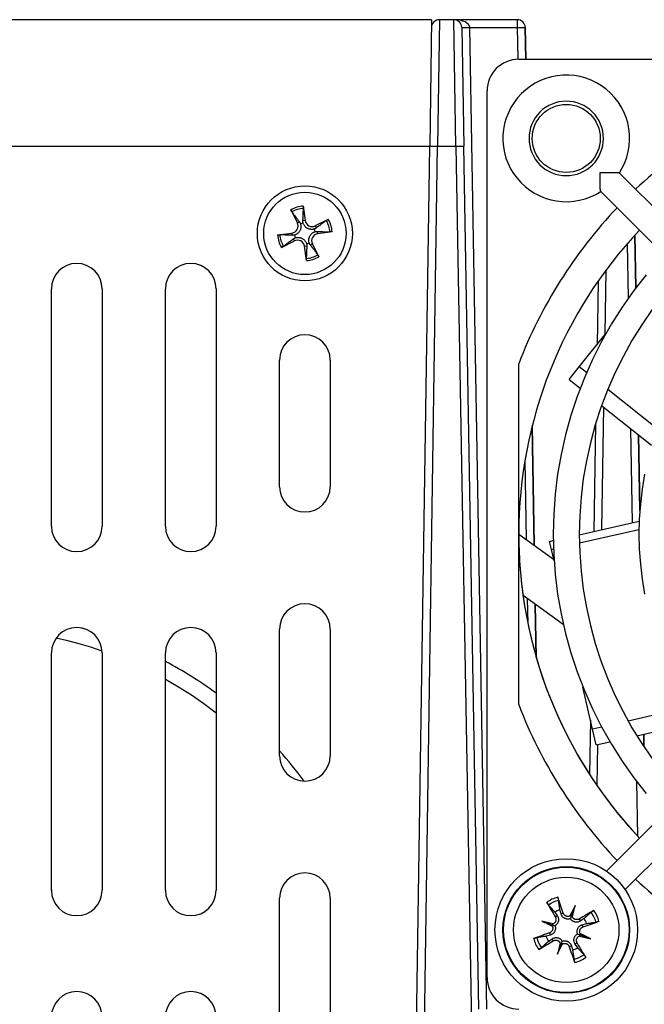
# Model space of a CAD drawing. Extents: x 12050 to 12411, y -1362 to -1020.
# Tile 27 of 36: x 12306 to 12345, y -1329 to -1267. Entities that reach past the tile are written whole.
import ezdxf

# ---------------------------------------------------------------- set-up
doc = ezdxf.new("R2010")
doc.units = 0
doc.layers.add('2', color=2, linetype='CONTINUOUS')

msp = doc.modelspace()

# ---------------------------------------------------------------- linework, layer by layer
at = {"layer": '2', "color": 7}
for p, q in [((12331.686, -1266.911), (12231.686, -1266.911)), ((12331.686, -1266.911), (12331.566, -1274.911)), ((12331.686, -1266.911), (12331.678, -1267.399)), ((12332.178, -1266.911), (12332.066, -1274.911)), ((12333.095, -1266.911), (12332.178, -1266.911)), ((12337.095, -1266.911), (12333.095, -1266.911)), ((12333.226, -1274.911), (12333.095, -1266.911)), ((12337.095, -1266.911), (12337.095, -1267.411)), ((12333.595, -1267.402), (12333.725, -1274.902)), ((12334.095, -1267.411), (12333.595, -1267.42)), ((12334.094, -1267.402), (12334.095, -1267.411)), ((12334.095, -1267.411), (12337.095, -1267.411)), ((12335.177, -1329.411), (12334.095, -1267.411)), ((12337.095, -1267.411), (12337.595, -1267.402)), ((12337.095, -1267.411), (12337.13, -1269.412)), ((12337.63, -1269.411), (12337.595, -1267.402)), ((12337.595, -1267.402), (12337.63, -1269.411)), ((12337.186, -1269.411), (12393.186, -1269.411)), ((12335.186, -1327.411), (12335.186, -1271.411)), ((12231.686, -1274.911), (12331.566, -1274.911)), ((12330.716, -1331.881), (12331.566, -1274.911)), ((12331.22, -1331.589), (12332.066, -1274.911)), ((12331.566, -1274.904), (12332.066, -1274.911)), ((12332.066, -1274.911), (12333.226, -1274.911)), ((12333.226, -1274.911), (12333.725, -1274.902)), ((12333.226, -1274.911), (12334.194, -1330.411)), ((12334.677, -1329.42), (12333.725, -1274.902)), ((12343.53, -1276.589), (12347.517, -1280.576)), ((12342.363, -1277.755), (12346.351, -1281.743)), ((12323.586, -1278.691), (12323.707, -1279.599)), ((12322.8, -1278.933), (12323.211, -1279.752)), ((12323.211, -1279.752), (12323.34, -1279.687)), ((12323.707, -1279.599), (12323.564, -1279.618)), ((12325.163, -1279.525), (12324.345, -1279.936)), ((12324.345, -1279.936), (12324.41, -1280.065)), ((12321.966, -1280.511), (12322.873, -1280.39)), ((12322.873, -1280.39), (12322.892, -1280.533)), ((12324.498, -1280.432), (12324.479, -1280.289)), ((12325.406, -1280.311), (12324.498, -1280.432)), ((12344.523, -1280.515), (12344.582, -1283.842)), ((12344.582, -1283.842), (12344.523, -1280.515)), ((12322.208, -1281.297), (12323.026, -1280.886)), ((12323.026, -1280.886), (12322.961, -1280.757)), ((12323.665, -1281.223), (12323.808, -1281.204)), ((12323.785, -1282.131), (12323.665, -1281.223)), ((12324.16, -1281.07), (12324.031, -1281.135)), ((12324.571, -1281.889), (12324.16, -1281.07)), ((12344.033, -1281.065), (12344.093, -1284.51)), ((12342.638, -1286.785), (12342.71, -1282.713)), ((12342.197, -1283.426), (12342.127, -1287.427)), ((12307.686, -1298.911), (12307.686, -1283.911)), ((12310.886, -1283.911), (12310.886, -1298.911)), ((12314.886, -1298.911), (12314.886, -1283.911)), ((12318.086, -1283.911), (12318.086, -1298.911)), ((12341, -1288.84), (12342.702, -1286.705)), ((12322.086, -1296.411), (12322.086, -1288.411)), ((12325.286, -1288.411), (12325.286, -1296.411)), ((12337.186, -1310.181), (12337.186, -1288.641)), ((12340.362, -1289.639), (12341, -1288.84)), ((12341.462, -1289.208), (12341, -1288.84)), ((12340.362, -1289.639), (12341.061, -1290.196)), ((12345.893, -1292.742), (12342.802, -1290.278)), ((12342.419, -1291.28), (12345.563, -1293.787)), ((12342.423, -1299.123), (12342.558, -1291.39)), ((12342.04, -1292.432), (12341.921, -1299.238)), ((12338.166, -1300.113), (12338.034, -1292.571)), ((12338.034, -1292.571), (12338.166, -1300.113)), ((12344.237, -1292.729), (12344.341, -1298.685)), ((12344.744, -1293.133), (12344.827, -1297.925)), ((12344.827, -1297.925), (12344.744, -1293.133)), ((12337.572, -1294.774), (12337.659, -1299.75)), ((12341.011, -1299.445), (12344.79, -1298.583)), ((12341.017, -1299.967), (12344.775, -1299.109)), ((12337.186, -1299.411), (12339.39, -1300.99)), ((12339.135, -1299.873), (12339.364, -1299.821)), ((12339.249, -1300.37), (12339.135, -1299.873)), ((12339.249, -1300.37), (12339.377, -1300.341)), ((12339.416, -1301.103), (12339.249, -1300.37)), ((12339.998, -1305.115), (12337.456, -1303.295)), ((12337.724, -1303.487), (12337.751, -1305.009)), ((12338.289, -1307.194), (12338.231, -1303.849)), ((12338.231, -1303.849), (12338.289, -1307.194)), ((12322.086, -1313.411), (12322.086, -1305.411)), ((12325.286, -1305.411), (12325.286, -1313.411)), ((12307.686, -1321.911), (12307.686, -1306.911)), ((12310.886, -1306.911), (12310.886, -1321.911)), ((12314.886, -1321.911), (12314.886, -1306.911)), ((12318.086, -1306.911), (12318.086, -1321.911)), ((12341.841, -1311.729), (12341.234, -1309.067)), ((12347.943, -1310.337), (12344.089, -1311.216)), ((12341.713, -1311.166), (12341.653, -1314.584)), ((12342.417, -1311.598), (12341.841, -1311.729)), ((12342.069, -1312.726), (12341.841, -1311.729)), ((12344.634, -1312.141), (12348.554, -1311.246)), ((12345.074, -1312.04), (12345.088, -1312.846)), ((12345.088, -1312.846), (12345.074, -1312.04)), ((12342.069, -1312.726), (12342.939, -1312.527)), ((12342.141, -1315.315), (12342.186, -1312.699)), ((12344.626, -1315.039), (12344.686, -1318.484)), ((12342.73, -1320.7), (12346.351, -1317.079)), ((12343.897, -1321.866), (12347.517, -1318.246)), ((12322.086, -1330.411), (12322.086, -1322.411)), ((12325.286, -1322.411), (12325.286, -1330.411)), ((12340.746, -1322.868), (12340.511, -1323.516)), ((12339.464, -1323.284), (12339.62, -1323.511)), ((12339.495, -1323.589), (12339.62, -1323.511)), ((12339.858, -1323.4), (12339.785, -1323.134)), ((12339.999, -1323.354), (12339.858, -1323.4)), ((12340.511, -1323.516), (12340.445, -1323.698)), ((12338.643, -1323.851), (12339.291, -1324.086)), ((12339.291, -1324.086), (12339.473, -1324.152)), ((12341.008, -1323.72), (12341.086, -1323.845)), ((12341.312, -1323.689), (12341.086, -1323.845)), ((12341.197, -1324.084), (12341.462, -1324.01)), ((12341.243, -1324.224), (12341.197, -1324.084)), ((12339.174, -1324.738), (12338.909, -1324.812)), ((12339.128, -1324.598), (12339.174, -1324.738)), ((12341.08, -1324.736), (12340.899, -1324.67)), ((12341.728, -1324.971), (12341.08, -1324.736)), ((12339.059, -1325.133), (12339.286, -1324.977)), ((12339.363, -1325.102), (12339.286, -1324.977)), ((12339.625, -1325.954), (12339.861, -1325.306)), ((12339.861, -1325.306), (12339.927, -1325.124)), ((12340.373, -1325.468), (12340.513, -1325.422)), ((12340.513, -1325.422), (12340.586, -1325.688)), ((12340.876, -1325.233), (12340.751, -1325.311)), ((12340.907, -1325.538), (12340.751, -1325.311))]:
    msp.add_line(p, q, dxfattribs=at)
at = {"layer": '2', "color": 7, "flags": 128}
for points in [[(12343.537, -1276.595), (12343.722, -1276.279), (12343.879, -1275.948), (12344.004, -1275.603), (12344.097, -1275.248), (12344.157, -1274.887), (12344.184, -1274.521), (12344.177, -1274.155), (12344.137, -1273.79), (12344.064, -1273.431), (12343.958, -1273.08), (12343.82, -1272.74), (12343.652, -1272.415), (12343.454, -1272.106), (12343.23, -1271.816), (12342.979, -1271.548), (12342.705, -1271.305), (12342.411, -1271.087), (12342.097, -1270.897), (12341.767, -1270.737), (12341.424, -1270.608), (12341.071, -1270.51), (12340.71, -1270.446), (12340.345, -1270.414), (12339.978, -1270.416), (12339.613, -1270.452), (12339.253, -1270.521), (12338.901, -1270.623), (12338.559, -1270.756), (12338.232, -1270.921), (12337.92, -1271.114), (12337.628, -1271.336), (12337.357, -1271.583), (12337.11, -1271.853), (12336.889, -1272.146), (12336.695, -1272.457), (12336.531, -1272.785), (12336.398, -1273.126), (12336.296, -1273.478), (12336.227, -1273.839), (12336.191, -1274.203), (12336.189, -1274.57), (12336.22, -1274.935), (12336.285, -1275.296), (12336.382, -1275.649), (12336.512, -1275.993), (12336.672, -1276.322), (12336.862, -1276.636), (12337.079, -1276.931), (12337.323, -1277.205), (12337.591, -1277.455), (12337.88, -1277.68), (12338.189, -1277.877), (12338.515, -1278.045), (12338.855, -1278.183), (12339.206, -1278.289), (12339.565, -1278.363), (12339.929, -1278.403), (12340.296, -1278.409), (12340.661, -1278.383), (12341.023, -1278.322), (12341.378, -1278.229), (12341.722, -1278.104), (12342.054, -1277.948), (12342.37, -1277.762)], [(12340.186, -1272.061), (12339.955, -1272.072), (12339.727, -1272.106), (12339.503, -1272.162), (12339.286, -1272.24), (12339.078, -1272.339), (12338.88, -1272.457), (12338.695, -1272.594), (12338.524, -1272.749), (12338.369, -1272.92), (12338.232, -1273.105), (12338.113, -1273.303), (12338.015, -1273.512), (12337.937, -1273.729), (12337.881, -1273.953), (12337.847, -1274.181), (12337.836, -1274.411), (12337.847, -1274.641), (12337.881, -1274.869), (12337.937, -1275.093), (12338.015, -1275.31), (12338.113, -1275.519), (12338.232, -1275.717), (12338.369, -1275.902), (12338.524, -1276.073), (12338.695, -1276.228), (12338.88, -1276.365), (12339.078, -1276.483), (12339.286, -1276.582), (12339.503, -1276.66), (12339.727, -1276.716), (12339.955, -1276.75), (12340.186, -1276.761), (12340.416, -1276.75), (12340.644, -1276.716), (12340.868, -1276.66), (12341.085, -1276.582), (12341.293, -1276.483), (12341.491, -1276.365), (12341.676, -1276.228), (12341.847, -1276.073), (12342.002, -1275.902), (12342.14, -1275.717), (12342.258, -1275.519), (12342.357, -1275.31), (12342.434, -1275.093), (12342.49, -1274.869), (12342.524, -1274.641), (12342.536, -1274.411), (12342.524, -1274.181), (12342.49, -1273.953), (12342.434, -1273.729), (12342.357, -1273.512), (12342.258, -1273.303), (12342.14, -1273.105), (12342.002, -1272.92), (12341.847, -1272.749), (12341.676, -1272.594), (12341.491, -1272.457), (12341.293, -1272.338), (12341.085, -1272.24), (12340.868, -1272.162), (12340.644, -1272.106), (12340.416, -1272.072), (12340.186, -1272.061)], [(12342.363, -1277.755), (12342.357, -1277.746), (12342.351, -1277.73), (12342.347, -1277.709), (12342.342, -1277.682), (12342.339, -1277.651), (12342.336, -1277.614), (12342.334, -1277.574), (12342.332, -1277.53), (12342.331, -1277.482), (12342.331, -1277.432), (12342.33, -1277.379), (12342.33, -1277.324), (12342.331, -1277.267), (12342.331, -1277.208), (12342.331, -1277.148), (12342.332, -1277.088), (12342.333, -1277.026), (12342.333, -1276.962), (12342.334, -1276.898), (12342.334, -1276.832), (12342.335, -1276.765), (12342.335, -1276.697), (12342.335, -1276.629), (12342.335, -1276.56)], [(12342.335, -1276.56), (12342.404, -1276.56), (12342.472, -1276.56), (12342.54, -1276.56), (12342.606, -1276.56), (12342.672, -1276.559), (12342.737, -1276.559), (12342.8, -1276.558), (12342.862, -1276.557), (12342.923, -1276.557), (12342.983, -1276.556), (12343.041, -1276.556), (12343.098, -1276.556), (12343.153, -1276.556), (12343.206, -1276.556), (12343.257, -1276.557), (12343.304, -1276.558), (12343.349, -1276.559), (12343.389, -1276.562), (12343.425, -1276.564), (12343.457, -1276.568), (12343.484, -1276.572), (12343.505, -1276.577), (12343.521, -1276.582), (12343.53, -1276.589)], [(12323.586, -1278.691), (12323.587, -1278.698), (12323.588, -1278.705), (12323.589, -1278.712), (12323.589, -1278.72), (12323.59, -1278.727), (12323.591, -1278.734), (12323.592, -1278.741), (12323.592, -1278.748), (12323.593, -1278.754), (12323.594, -1278.761), (12323.594, -1278.767), (12323.595, -1278.773), (12323.595, -1278.78), (12323.596, -1278.786), (12323.596, -1278.792), (12323.596, -1278.797), (12323.597, -1278.802), (12323.597, -1278.807), (12323.597, -1278.812), (12323.597, -1278.816), (12323.597, -1278.821), (12323.597, -1278.825), (12323.597, -1278.829), (12323.597, -1278.832)], [(12322.87, -1279.056), (12322.868, -1279.053), (12322.866, -1279.05), (12322.863, -1279.047), (12322.861, -1279.043), (12322.859, -1279.039), (12322.856, -1279.035), (12322.853, -1279.031), (12322.851, -1279.027), (12322.848, -1279.022), (12322.845, -1279.017), (12322.842, -1279.012), (12322.839, -1279.007), (12322.836, -1279.001), (12322.832, -1278.995), (12322.829, -1278.99), (12322.826, -1278.984), (12322.823, -1278.978), (12322.82, -1278.972), (12322.816, -1278.966), (12322.813, -1278.959), (12322.81, -1278.953), (12322.806, -1278.946), (12322.803, -1278.94), (12322.8, -1278.933)], [(12322.87, -1279.056), (12322.897, -1279.093), (12322.924, -1279.128), (12322.949, -1279.162), (12322.974, -1279.195), (12322.997, -1279.227), (12323.021, -1279.258), (12323.043, -1279.288), (12323.065, -1279.317), (12323.086, -1279.345), (12323.106, -1279.373), (12323.126, -1279.399), (12323.145, -1279.425), (12323.164, -1279.45), (12323.182, -1279.475), (12323.2, -1279.498), (12323.217, -1279.522), (12323.234, -1279.544), (12323.25, -1279.566), (12323.266, -1279.587), (12323.282, -1279.608), (12323.297, -1279.629), (12323.312, -1279.649), (12323.326, -1279.668), (12323.34, -1279.687)], [(12323.564, -1279.618), (12323.565, -1279.594), (12323.566, -1279.57), (12323.567, -1279.546), (12323.568, -1279.52), (12323.569, -1279.494), (12323.57, -1279.468), (12323.571, -1279.44), (12323.572, -1279.412), (12323.573, -1279.383), (12323.575, -1279.354), (12323.576, -1279.323), (12323.577, -1279.292), (12323.579, -1279.26), (12323.58, -1279.227), (12323.581, -1279.192), (12323.583, -1279.157), (12323.584, -1279.121), (12323.586, -1279.084), (12323.588, -1279.045), (12323.589, -1279.005), (12323.591, -1278.964), (12323.593, -1278.921), (12323.595, -1278.878), (12323.597, -1278.832)], [(12323.41, -1279.807), (12323.419, -1279.842), (12323.426, -1279.878), (12323.431, -1279.914), (12323.433, -1279.951), (12323.434, -1279.988), (12323.432, -1280.025), (12323.427, -1280.062), (12323.421, -1280.099), (12323.412, -1280.136), (12323.4, -1280.172), (12323.385, -1280.208), (12323.368, -1280.243), (12323.349, -1280.277), (12323.327, -1280.309), (12323.304, -1280.339), (12323.279, -1280.368), (12323.252, -1280.394), (12323.224, -1280.418), (12323.194, -1280.441), (12323.164, -1280.461), (12323.132, -1280.48), (12323.099, -1280.496), (12323.065, -1280.511), (12323.031, -1280.523)], [(12323.34, -1279.687), (12323.343, -1279.692), (12323.347, -1279.696), (12323.35, -1279.701), (12323.354, -1279.706), (12323.357, -1279.711), (12323.36, -1279.716), (12323.364, -1279.721), (12323.367, -1279.726), (12323.37, -1279.731), (12323.373, -1279.736), (12323.376, -1279.741), (12323.379, -1279.746), (12323.382, -1279.751), (12323.384, -1279.756), (12323.387, -1279.761), (12323.39, -1279.766), (12323.393, -1279.771), (12323.395, -1279.776), (12323.398, -1279.781), (12323.4, -1279.786), (12323.403, -1279.791), (12323.405, -1279.796), (12323.407, -1279.802), (12323.41, -1279.807)], [(12323.574, -1279.756), (12323.573, -1279.751), (12323.572, -1279.745), (12323.571, -1279.74), (12323.57, -1279.734), (12323.569, -1279.728), (12323.568, -1279.723), (12323.568, -1279.717), (12323.567, -1279.711), (12323.566, -1279.706), (12323.566, -1279.7), (12323.565, -1279.694), (12323.565, -1279.689), (12323.564, -1279.683), (12323.564, -1279.677), (12323.564, -1279.671), (12323.563, -1279.665), (12323.563, -1279.659), (12323.563, -1279.654), (12323.563, -1279.648), (12323.563, -1279.642), (12323.563, -1279.636), (12323.563, -1279.63), (12323.563, -1279.624), (12323.564, -1279.618)], [(12324.29, -1280.135), (12324.255, -1280.144), (12324.219, -1280.151), (12324.182, -1280.156), (12324.145, -1280.159), (12324.108, -1280.159), (12324.071, -1280.157), (12324.034, -1280.153), (12323.997, -1280.146), (12323.961, -1280.137), (12323.925, -1280.125), (12323.889, -1280.111), (12323.853, -1280.094), (12323.819, -1280.074), (12323.787, -1280.053), (12323.757, -1280.029), (12323.729, -1280.004), (12323.703, -1279.978), (12323.678, -1279.949), (12323.656, -1279.92), (12323.635, -1279.889), (12323.617, -1279.857), (12323.6, -1279.824), (12323.586, -1279.79), (12323.574, -1279.756)], [(12324.41, -1280.065), (12324.405, -1280.069), (12324.4, -1280.072), (12324.395, -1280.076), (12324.39, -1280.079), (12324.386, -1280.082), (12324.381, -1280.086), (12324.376, -1280.089), (12324.371, -1280.092), (12324.366, -1280.095), (12324.361, -1280.098), (12324.356, -1280.101), (12324.351, -1280.104), (12324.346, -1280.107), (12324.341, -1280.11), (12324.336, -1280.113), (12324.331, -1280.115), (12324.326, -1280.118), (12324.32, -1280.121), (12324.315, -1280.123), (12324.31, -1280.126), (12324.305, -1280.128), (12324.3, -1280.13), (12324.295, -1280.133), (12324.29, -1280.135)], [(12325.04, -1279.595), (12325.004, -1279.623), (12324.969, -1279.649), (12324.935, -1279.674), (12324.902, -1279.699), (12324.87, -1279.723), (12324.839, -1279.746), (12324.809, -1279.768), (12324.78, -1279.79), (12324.751, -1279.811), (12324.724, -1279.831), (12324.697, -1279.851), (12324.672, -1279.871), (12324.646, -1279.889), (12324.622, -1279.908), (12324.598, -1279.925), (12324.575, -1279.942), (12324.553, -1279.959), (12324.531, -1279.976), (12324.509, -1279.992), (12324.488, -1280.007), (12324.468, -1280.022), (12324.448, -1280.037), (12324.429, -1280.051), (12324.41, -1280.065)], [(12325.041, -1279.595), (12325.043, -1279.593), (12325.046, -1279.591), (12325.05, -1279.589), (12325.053, -1279.586), (12325.057, -1279.584), (12325.061, -1279.581), (12325.065, -1279.579), (12325.07, -1279.576), (12325.074, -1279.573), (12325.079, -1279.57), (12325.085, -1279.567), (12325.09, -1279.564), (12325.096, -1279.561), (12325.101, -1279.558), (12325.107, -1279.555), (12325.113, -1279.552), (12325.118, -1279.548), (12325.125, -1279.545), (12325.131, -1279.542), (12325.138, -1279.538), (12325.144, -1279.535), (12325.151, -1279.532), (12325.157, -1279.528), (12325.163, -1279.525)], [(12321.966, -1280.511), (12321.973, -1280.51), (12321.98, -1280.509), (12321.987, -1280.508), (12321.994, -1280.507), (12322.002, -1280.506), (12322.009, -1280.506), (12322.016, -1280.505), (12322.023, -1280.504), (12322.029, -1280.504), (12322.035, -1280.503), (12322.042, -1280.502), (12322.048, -1280.502), (12322.054, -1280.501), (12322.06, -1280.501), (12322.066, -1280.501), (12322.072, -1280.5), (12322.077, -1280.5), (12322.082, -1280.5), (12322.086, -1280.5), (12322.091, -1280.5), (12322.095, -1280.5), (12322.099, -1280.5), (12322.103, -1280.5), (12322.107, -1280.5)], [(12322.892, -1280.533), (12322.869, -1280.532), (12322.845, -1280.531), (12322.82, -1280.53), (12322.795, -1280.529), (12322.769, -1280.528), (12322.742, -1280.527), (12322.715, -1280.526), (12322.687, -1280.525), (12322.658, -1280.523), (12322.628, -1280.522), (12322.598, -1280.521), (12322.567, -1280.519), (12322.534, -1280.518), (12322.501, -1280.517), (12322.467, -1280.515), (12322.432, -1280.514), (12322.396, -1280.512), (12322.358, -1280.511), (12322.32, -1280.509), (12322.28, -1280.507), (12322.239, -1280.505), (12322.196, -1280.504), (12322.152, -1280.502), (12322.107, -1280.5)], [(12323.031, -1280.523), (12323.025, -1280.524), (12323.02, -1280.525), (12323.014, -1280.526), (12323.009, -1280.527), (12323.003, -1280.528), (12322.997, -1280.528), (12322.992, -1280.529), (12322.986, -1280.53), (12322.98, -1280.53), (12322.975, -1280.531), (12322.969, -1280.531), (12322.963, -1280.532), (12322.957, -1280.532), (12322.952, -1280.533), (12322.946, -1280.533), (12322.94, -1280.533), (12322.934, -1280.533), (12322.928, -1280.533), (12322.922, -1280.534), (12322.916, -1280.534), (12322.91, -1280.534), (12322.904, -1280.533), (12322.898, -1280.533), (12322.892, -1280.533)], [(12322.961, -1280.757), (12322.966, -1280.753), (12322.971, -1280.75), (12322.976, -1280.746), (12322.981, -1280.743), (12322.986, -1280.74), (12322.991, -1280.736), (12322.996, -1280.733), (12323.001, -1280.73), (12323.006, -1280.727), (12323.011, -1280.724), (12323.016, -1280.721), (12323.021, -1280.718), (12323.026, -1280.715), (12323.031, -1280.712), (12323.036, -1280.709), (12323.041, -1280.707), (12323.046, -1280.704), (12323.051, -1280.701), (12323.056, -1280.699), (12323.061, -1280.696), (12323.066, -1280.694), (12323.071, -1280.692), (12323.076, -1280.689), (12323.081, -1280.687)], [(12323.081, -1280.687), (12323.117, -1280.678), (12323.152, -1280.671), (12323.189, -1280.666), (12323.226, -1280.663), (12323.263, -1280.663), (12323.3, -1280.665), (12323.337, -1280.669), (12323.374, -1280.676), (12323.41, -1280.685), (12323.447, -1280.697), (12323.483, -1280.711), (12323.518, -1280.728), (12323.552, -1280.748), (12323.584, -1280.769), (12323.614, -1280.793), (12323.642, -1280.818), (12323.668, -1280.844), (12323.693, -1280.873), (12323.715, -1280.902), (12323.736, -1280.933), (12323.754, -1280.965), (12323.771, -1280.998), (12323.785, -1281.032), (12323.798, -1281.066)], [(12323.962, -1281.015), (12323.953, -1280.98), (12323.946, -1280.944), (12323.941, -1280.908), (12323.938, -1280.871), (12323.938, -1280.834), (12323.94, -1280.797), (12323.944, -1280.76), (12323.951, -1280.723), (12323.96, -1280.686), (12323.971, -1280.65), (12323.986, -1280.614), (12324.003, -1280.579), (12324.022, -1280.545), (12324.044, -1280.513), (12324.067, -1280.483), (12324.092, -1280.454), (12324.119, -1280.428), (12324.147, -1280.404), (12324.177, -1280.381), (12324.208, -1280.361), (12324.24, -1280.342), (12324.273, -1280.326), (12324.306, -1280.311), (12324.34, -1280.299)], [(12324.34, -1280.299), (12324.346, -1280.298), (12324.352, -1280.297), (12324.357, -1280.296), (12324.363, -1280.295), (12324.368, -1280.294), (12324.374, -1280.294), (12324.38, -1280.293), (12324.385, -1280.292), (12324.391, -1280.292), (12324.397, -1280.291), (12324.402, -1280.291), (12324.408, -1280.29), (12324.414, -1280.29), (12324.42, -1280.289), (12324.426, -1280.289), (12324.431, -1280.289), (12324.437, -1280.289), (12324.443, -1280.289), (12324.449, -1280.288), (12324.455, -1280.288), (12324.461, -1280.288), (12324.467, -1280.289), (12324.473, -1280.289), (12324.479, -1280.289)], [(12324.479, -1280.289), (12324.502, -1280.29), (12324.526, -1280.291), (12324.551, -1280.292), (12324.576, -1280.293), (12324.602, -1280.294), (12324.629, -1280.295), (12324.656, -1280.296), (12324.684, -1280.297), (12324.713, -1280.299), (12324.743, -1280.3), (12324.773, -1280.301), (12324.805, -1280.303), (12324.837, -1280.304), (12324.87, -1280.305), (12324.904, -1280.307), (12324.939, -1280.308), (12324.976, -1280.31), (12325.013, -1280.311), (12325.052, -1280.313), (12325.092, -1280.315), (12325.133, -1280.317), (12325.175, -1280.318), (12325.219, -1280.32), (12325.265, -1280.322)], [(12325.406, -1280.311), (12325.399, -1280.312), (12325.391, -1280.313), (12325.384, -1280.314), (12325.377, -1280.315), (12325.37, -1280.316), (12325.362, -1280.316), (12325.355, -1280.317), (12325.349, -1280.318), (12325.342, -1280.318), (12325.336, -1280.319), (12325.33, -1280.32), (12325.323, -1280.32), (12325.317, -1280.321), (12325.311, -1280.321), (12325.305, -1280.321), (12325.3, -1280.322), (12325.294, -1280.322), (12325.29, -1280.322), (12325.285, -1280.322), (12325.28, -1280.322), (12325.276, -1280.322), (12325.272, -1280.322), (12325.268, -1280.322), (12325.265, -1280.322)], [(12322.331, -1281.227), (12322.328, -1281.229), (12322.325, -1281.231), (12322.321, -1281.233), (12322.318, -1281.236), (12322.314, -1281.238), (12322.31, -1281.241), (12322.306, -1281.243), (12322.302, -1281.246), (12322.297, -1281.249), (12322.292, -1281.252), (12322.287, -1281.255), (12322.281, -1281.258), (12322.276, -1281.261), (12322.27, -1281.264), (12322.264, -1281.267), (12322.259, -1281.27), (12322.253, -1281.274), (12322.247, -1281.277), (12322.24, -1281.28), (12322.234, -1281.284), (12322.227, -1281.287), (12322.221, -1281.29), (12322.214, -1281.294), (12322.208, -1281.297)], [(12322.331, -1281.227), (12322.367, -1281.199), (12322.403, -1281.173), (12322.437, -1281.148), (12322.47, -1281.123), (12322.502, -1281.099), (12322.532, -1281.076), (12322.562, -1281.054), (12322.592, -1281.032), (12322.62, -1281.011), (12322.647, -1280.991), (12322.674, -1280.971), (12322.7, -1280.951), (12322.725, -1280.933), (12322.749, -1280.914), (12322.773, -1280.897), (12322.796, -1280.88), (12322.819, -1280.863), (12322.841, -1280.846), (12322.862, -1280.83), (12322.883, -1280.815), (12322.903, -1280.8), (12322.923, -1280.785), (12322.942, -1280.771), (12322.961, -1280.757)], [(12323.808, -1281.204), (12323.807, -1281.228), (12323.806, -1281.252), (12323.805, -1281.276), (12323.804, -1281.302), (12323.803, -1281.328), (12323.802, -1281.354), (12323.8, -1281.382), (12323.799, -1281.41), (12323.798, -1281.439), (12323.797, -1281.468), (12323.795, -1281.499), (12323.794, -1281.53), (12323.793, -1281.562), (12323.791, -1281.595), (12323.79, -1281.63), (12323.788, -1281.665), (12323.787, -1281.701), (12323.785, -1281.738), (12323.784, -1281.777), (12323.782, -1281.817), (12323.78, -1281.858), (12323.778, -1281.901), (12323.776, -1281.944), (12323.774, -1281.99)], [(12323.798, -1281.066), (12323.799, -1281.071), (12323.8, -1281.077), (12323.801, -1281.082), (12323.801, -1281.088), (12323.802, -1281.094), (12323.803, -1281.099), (12323.804, -1281.105), (12323.804, -1281.111), (12323.805, -1281.116), (12323.806, -1281.122), (12323.806, -1281.128), (12323.807, -1281.133), (12323.807, -1281.139), (12323.807, -1281.145), (12323.808, -1281.151), (12323.808, -1281.157), (12323.808, -1281.163), (12323.808, -1281.168), (12323.808, -1281.174), (12323.808, -1281.18), (12323.808, -1281.186), (12323.808, -1281.192), (12323.808, -1281.198), (12323.808, -1281.204)], [(12324.031, -1281.135), (12324.028, -1281.13), (12324.024, -1281.126), (12324.021, -1281.121), (12324.017, -1281.116), (12324.014, -1281.111), (12324.011, -1281.106), (12324.008, -1281.101), (12324.005, -1281.096), (12324.001, -1281.091), (12323.998, -1281.086), (12323.995, -1281.081), (12323.992, -1281.076), (12323.99, -1281.071), (12323.987, -1281.066), (12323.984, -1281.061), (12323.981, -1281.056), (12323.979, -1281.051), (12323.976, -1281.046), (12323.974, -1281.041), (12323.971, -1281.036), (12323.969, -1281.031), (12323.966, -1281.026), (12323.964, -1281.02), (12323.962, -1281.015)], [(12324.501, -1281.766), (12324.474, -1281.729), (12324.448, -1281.694), (12324.422, -1281.66), (12324.398, -1281.627), (12324.374, -1281.595), (12324.351, -1281.564), (12324.328, -1281.534), (12324.307, -1281.505), (12324.286, -1281.477), (12324.265, -1281.449), (12324.245, -1281.423), (12324.226, -1281.397), (12324.207, -1281.372), (12324.189, -1281.347), (12324.171, -1281.324), (12324.154, -1281.3), (12324.137, -1281.278), (12324.121, -1281.256), (12324.105, -1281.235), (12324.09, -1281.214), (12324.075, -1281.193), (12324.06, -1281.174), (12324.045, -1281.154), (12324.031, -1281.135)], [(12324.501, -1281.766), (12324.503, -1281.769), (12324.505, -1281.772), (12324.508, -1281.775), (12324.51, -1281.779), (12324.513, -1281.783), (12324.515, -1281.787), (12324.518, -1281.791), (12324.52, -1281.795), (12324.523, -1281.8), (12324.526, -1281.805), (12324.529, -1281.81), (12324.532, -1281.816), (12324.536, -1281.821), (12324.539, -1281.827), (12324.542, -1281.832), (12324.545, -1281.838), (12324.548, -1281.844), (12324.552, -1281.85), (12324.555, -1281.856), (12324.558, -1281.863), (12324.562, -1281.869), (12324.565, -1281.876), (12324.568, -1281.882), (12324.571, -1281.889)], [(12323.785, -1282.131), (12323.785, -1282.124), (12323.784, -1282.117), (12323.783, -1282.11), (12323.782, -1282.102), (12323.781, -1282.095), (12323.78, -1282.088), (12323.78, -1282.081), (12323.779, -1282.074), (12323.778, -1282.068), (12323.778, -1282.061), (12323.777, -1282.055), (12323.777, -1282.049), (12323.776, -1282.042), (12323.776, -1282.036), (12323.775, -1282.03), (12323.775, -1282.025), (12323.775, -1282.02), (12323.775, -1282.015), (12323.774, -1282.01), (12323.774, -1282.006), (12323.774, -1282.001), (12323.774, -1281.997), (12323.774, -1281.993), (12323.774, -1281.99)], [(12345.223, -1283.028), (12344.443, -1284.027), (12343.713, -1285.063), (12343.035, -1286.134), (12342.411, -1287.237), (12341.841, -1288.37), (12341.327, -1289.528), (12340.87, -1290.711), (12340.473, -1291.914), (12340.135, -1293.136), (12339.857, -1294.373), (12339.641, -1295.622), (12339.486, -1296.88), (12339.392, -1298.144), (12339.361, -1299.411), (12339.392, -1300.678), (12339.485, -1301.942), (12339.641, -1303.2), (12339.858, -1304.449), (12340.135, -1305.686), (12340.473, -1306.908), (12340.87, -1308.111), (12341.327, -1309.294), (12341.841, -1310.452), (12342.411, -1311.584), (12343.035, -1312.687), (12343.713, -1313.758), (12344.443, -1314.795), (12345.223, -1315.794)], [(12345.608, -1285.229), (12344.947, -1286.19), (12344.333, -1287.18), (12343.768, -1288.2), (12343.252, -1289.245), (12342.788, -1290.314), (12342.375, -1291.405), (12342.016, -1292.514), (12341.71, -1293.638), (12341.459, -1294.777), (12341.263, -1295.926), (12341.123, -1297.083), (12341.039, -1298.246), (12341.011, -1299.411), (12341.039, -1300.576), (12341.123, -1301.739), (12341.263, -1302.896), (12341.459, -1304.045), (12341.71, -1305.184), (12342.016, -1306.308), (12342.375, -1307.417), (12342.788, -1308.508), (12343.252, -1309.577), (12343.768, -1310.622), (12344.333, -1311.642), (12344.947, -1312.632), (12345.608, -1313.593)], [(12345.127, -1295.629), (12344.972, -1296.567), (12344.862, -1297.512), (12344.796, -1298.46), (12344.774, -1299.411), (12344.796, -1300.362), (12344.862, -1301.31), (12344.972, -1302.255), (12345.127, -1303.193)], [(12310.881, -1306.793), (12310.167, -1306.557), (12309.445, -1306.342), (12308.718, -1306.15), (12307.985, -1305.979)], [(12318.086, -1310.717), (12317.317, -1310.14), (12316.527, -1309.592), (12315.716, -1309.075), (12314.886, -1308.59)], [(12339.644, -1322.349), (12339.647, -1322.358), (12339.65, -1322.367), (12339.654, -1322.376), (12339.657, -1322.386), (12339.66, -1322.395), (12339.663, -1322.404), (12339.666, -1322.414), (12339.669, -1322.423), (12339.672, -1322.433), (12339.675, -1322.442), (12339.678, -1322.451), (12339.68, -1322.46), (12339.683, -1322.468), (12339.685, -1322.477), (12339.687, -1322.485), (12339.689, -1322.494), (12339.691, -1322.501), (12339.693, -1322.509), (12339.695, -1322.515), (12339.696, -1322.522), (12339.697, -1322.528), (12339.699, -1322.533), (12339.7, -1322.539), (12339.7, -1322.544)], [(12339.065, -1322.84), (12339.062, -1322.837), (12339.059, -1322.832), (12339.055, -1322.828), (12339.051, -1322.823), (12339.047, -1322.818), (12339.043, -1322.812), (12339.039, -1322.806), (12339.034, -1322.8), (12339.029, -1322.793), (12339.024, -1322.786), (12339.019, -1322.778), (12339.014, -1322.771), (12339.009, -1322.764), (12339.004, -1322.756), (12338.998, -1322.747), (12338.993, -1322.739), (12338.988, -1322.73), (12338.982, -1322.722), (12338.977, -1322.714), (12338.972, -1322.706), (12338.967, -1322.697), (12338.962, -1322.689), (12338.957, -1322.68), (12338.952, -1322.672)], [(12339.065, -1322.84), (12339.085, -1322.862), (12339.104, -1322.884), (12339.123, -1322.905), (12339.142, -1322.926), (12339.161, -1322.946), (12339.179, -1322.967), (12339.197, -1322.987), (12339.214, -1323.006), (12339.232, -1323.026), (12339.249, -1323.045), (12339.266, -1323.063), (12339.282, -1323.082), (12339.299, -1323.1), (12339.315, -1323.118), (12339.331, -1323.136), (12339.346, -1323.153), (12339.362, -1323.17), (12339.377, -1323.187), (12339.392, -1323.204), (12339.407, -1323.221), (12339.421, -1323.237), (12339.436, -1323.253), (12339.45, -1323.269), (12339.464, -1323.284)], [(12339.785, -1323.134), (12339.782, -1323.114), (12339.779, -1323.093), (12339.776, -1323.071), (12339.773, -1323.05), (12339.77, -1323.028), (12339.766, -1323.005), (12339.763, -1322.983), (12339.76, -1322.96), (12339.757, -1322.937), (12339.753, -1322.913), (12339.75, -1322.889), (12339.746, -1322.865), (12339.743, -1322.841), (12339.739, -1322.816), (12339.736, -1322.79), (12339.732, -1322.765), (12339.728, -1322.738), (12339.724, -1322.712), (12339.72, -1322.685), (12339.717, -1322.658), (12339.713, -1322.63), (12339.709, -1322.602), (12339.704, -1322.573), (12339.7, -1322.544)], [(12339.495, -1323.589), (12339.505, -1323.607), (12339.514, -1323.626), (12339.522, -1323.646), (12339.528, -1323.667), (12339.533, -1323.688), (12339.537, -1323.71), (12339.538, -1323.731), (12339.539, -1323.753), (12339.538, -1323.775), (12339.535, -1323.796), (12339.531, -1323.817), (12339.525, -1323.837), (12339.518, -1323.857), (12339.51, -1323.877), (12339.5, -1323.896), (12339.489, -1323.915), (12339.476, -1323.933), (12339.462, -1323.95), (12339.447, -1323.966), (12339.431, -1323.981), (12339.414, -1323.994), (12339.397, -1324.006), (12339.379, -1324.017), (12339.36, -1324.026)], [(12339.62, -1323.511), (12339.635, -1323.534), (12339.649, -1323.559), (12339.661, -1323.585), (12339.673, -1323.613), (12339.682, -1323.641), (12339.689, -1323.67), (12339.695, -1323.7), (12339.698, -1323.73), (12339.7, -1323.759), (12339.699, -1323.789), (12339.697, -1323.818), (12339.692, -1323.849), (12339.685, -1323.88), (12339.676, -1323.911), (12339.664, -1323.942), (12339.65, -1323.971), (12339.634, -1323.999), (12339.617, -1324.025), (12339.597, -1324.05), (12339.575, -1324.074), (12339.551, -1324.097), (12339.526, -1324.117), (12339.5, -1324.136), (12339.473, -1324.152)], [(12340.445, -1323.698), (12340.415, -1323.708), (12340.384, -1323.717), (12340.352, -1323.723), (12340.319, -1323.727), (12340.287, -1323.728), (12340.255, -1323.727), (12340.224, -1323.724), (12340.192, -1323.718), (12340.16, -1323.71), (12340.129, -1323.699), (12340.1, -1323.687), (12340.071, -1323.672), (12340.045, -1323.656), (12340.02, -1323.639), (12339.998, -1323.62), (12339.976, -1323.6), (12339.955, -1323.578), (12339.936, -1323.555), (12339.919, -1323.531), (12339.903, -1323.505), (12339.889, -1323.479), (12339.877, -1323.452), (12339.867, -1323.426), (12339.858, -1323.4)], [(12340.421, -1323.531), (12340.402, -1323.539), (12340.382, -1323.546), (12340.361, -1323.552), (12340.339, -1323.556), (12340.318, -1323.559), (12340.296, -1323.56), (12340.273, -1323.56), (12340.252, -1323.558), (12340.23, -1323.555), (12340.209, -1323.55), (12340.189, -1323.544), (12340.17, -1323.536), (12340.15, -1323.527), (12340.131, -1323.517), (12340.113, -1323.505), (12340.095, -1323.492), (12340.079, -1323.478), (12340.063, -1323.462), (12340.049, -1323.445), (12340.036, -1323.428), (12340.025, -1323.41), (12340.015, -1323.392), (12340.006, -1323.373), (12339.999, -1323.354)], [(12341.008, -1323.72), (12340.99, -1323.73), (12340.971, -1323.739), (12340.951, -1323.747), (12340.93, -1323.753), (12340.909, -1323.758), (12340.887, -1323.762), (12340.865, -1323.764), (12340.843, -1323.764), (12340.822, -1323.763), (12340.801, -1323.76), (12340.78, -1323.756), (12340.76, -1323.751), (12340.74, -1323.744), (12340.72, -1323.735), (12340.7, -1323.725), (12340.681, -1323.714), (12340.663, -1323.701), (12340.646, -1323.687), (12340.63, -1323.672), (12340.616, -1323.656), (12340.602, -1323.639), (12340.591, -1323.622), (12340.58, -1323.604), (12340.57, -1323.585)], [(12341.756, -1323.291), (12341.734, -1323.31), (12341.713, -1323.33), (12341.692, -1323.349), (12341.671, -1323.368), (12341.65, -1323.386), (12341.63, -1323.404), (12341.61, -1323.422), (12341.59, -1323.44), (12341.571, -1323.457), (12341.552, -1323.474), (12341.533, -1323.491), (12341.515, -1323.508), (12341.497, -1323.524), (12341.479, -1323.54), (12341.461, -1323.556), (12341.443, -1323.572), (12341.426, -1323.587), (12341.409, -1323.602), (12341.393, -1323.617), (12341.376, -1323.632), (12341.36, -1323.647), (12341.344, -1323.661), (12341.328, -1323.675), (12341.312, -1323.689)], [(12341.756, -1323.291), (12341.76, -1323.287), (12341.764, -1323.284), (12341.769, -1323.28), (12341.774, -1323.276), (12341.779, -1323.272), (12341.784, -1323.268), (12341.79, -1323.264), (12341.797, -1323.259), (12341.804, -1323.254), (12341.811, -1323.249), (12341.818, -1323.244), (12341.825, -1323.239), (12341.833, -1323.234), (12341.841, -1323.229), (12341.849, -1323.224), (12341.858, -1323.218), (12341.866, -1323.213), (12341.874, -1323.208), (12341.883, -1323.203), (12341.891, -1323.197), (12341.899, -1323.192), (12341.908, -1323.187), (12341.917, -1323.182), (12341.925, -1323.177)], [(12339.305, -1324.176), (12339.314, -1324.195), (12339.321, -1324.215), (12339.326, -1324.236), (12339.331, -1324.257), (12339.334, -1324.279), (12339.335, -1324.301), (12339.335, -1324.323), (12339.333, -1324.345), (12339.329, -1324.367), (12339.325, -1324.387), (12339.319, -1324.408), (12339.311, -1324.427), (12339.302, -1324.446), (12339.292, -1324.465), (12339.28, -1324.484), (12339.267, -1324.501), (12339.252, -1324.518), (12339.237, -1324.533), (12339.22, -1324.547), (12339.203, -1324.56), (12339.185, -1324.572), (12339.167, -1324.582), (12339.148, -1324.591), (12339.128, -1324.598)], [(12339.473, -1324.152), (12339.483, -1324.182), (12339.491, -1324.213), (12339.498, -1324.245), (12339.501, -1324.277), (12339.503, -1324.31), (12339.502, -1324.342), (12339.498, -1324.373), (12339.493, -1324.405), (12339.484, -1324.436), (12339.474, -1324.467), (12339.461, -1324.497), (12339.447, -1324.525), (12339.431, -1324.552), (12339.413, -1324.576), (12339.395, -1324.599), (12339.375, -1324.621), (12339.353, -1324.641), (12339.33, -1324.66), (12339.305, -1324.678), (12339.28, -1324.694), (12339.254, -1324.708), (12339.227, -1324.72), (12339.201, -1324.73), (12339.174, -1324.738)], [(12341.086, -1323.845), (12341.062, -1323.86), (12341.038, -1323.874), (12341.011, -1323.887), (12340.984, -1323.898), (12340.956, -1323.907), (12340.926, -1323.915), (12340.897, -1323.92), (12340.867, -1323.924), (12340.837, -1323.925), (12340.808, -1323.925), (12340.778, -1323.922), (12340.748, -1323.918), (12340.717, -1323.911), (12340.685, -1323.901), (12340.655, -1323.89), (12340.626, -1323.875), (12340.598, -1323.86), (12340.571, -1323.842), (12340.546, -1323.822), (12340.522, -1323.8), (12340.5, -1323.777), (12340.479, -1323.751), (12340.461, -1323.725), (12340.445, -1323.698)], [(12340.899, -1324.67), (12340.888, -1324.64), (12340.88, -1324.609), (12340.874, -1324.577), (12340.87, -1324.545), (12340.869, -1324.512), (12340.87, -1324.48), (12340.873, -1324.449), (12340.879, -1324.417), (12340.887, -1324.386), (12340.897, -1324.355), (12340.91, -1324.325), (12340.925, -1324.297), (12340.941, -1324.27), (12340.958, -1324.246), (12340.976, -1324.223), (12340.997, -1324.201), (12341.018, -1324.181), (12341.042, -1324.162), (12341.066, -1324.144), (12341.092, -1324.128), (12341.118, -1324.114), (12341.144, -1324.102), (12341.171, -1324.092), (12341.197, -1324.084)], [(12341.066, -1324.646), (12341.058, -1324.627), (12341.051, -1324.607), (12341.045, -1324.586), (12341.04, -1324.565), (12341.037, -1324.543), (12341.036, -1324.521), (12341.037, -1324.499), (12341.038, -1324.477), (12341.042, -1324.456), (12341.047, -1324.435), (12341.053, -1324.414), (12341.06, -1324.395), (12341.069, -1324.376), (12341.08, -1324.357), (12341.091, -1324.338), (12341.105, -1324.321), (12341.119, -1324.304), (12341.135, -1324.289), (12341.151, -1324.275), (12341.168, -1324.262), (12341.186, -1324.25), (12341.205, -1324.24), (12341.223, -1324.231), (12341.243, -1324.224)], [(12341.462, -1324.01), (12341.483, -1324.007), (12341.504, -1324.004), (12341.525, -1324.001), (12341.547, -1323.998), (12341.569, -1323.995), (12341.591, -1323.992), (12341.614, -1323.989), (12341.637, -1323.985), (12341.66, -1323.982), (12341.683, -1323.979), (12341.707, -1323.975), (12341.731, -1323.972), (12341.756, -1323.968), (12341.781, -1323.965), (12341.806, -1323.961), (12341.832, -1323.957), (12341.858, -1323.953), (12341.885, -1323.95), (12341.912, -1323.946), (12341.939, -1323.942), (12341.967, -1323.938), (12341.995, -1323.934), (12342.024, -1323.93), (12342.053, -1323.926)], [(12342.248, -1323.869), (12342.239, -1323.872), (12342.23, -1323.876), (12342.22, -1323.879), (12342.211, -1323.882), (12342.201, -1323.885), (12342.192, -1323.888), (12342.183, -1323.891), (12342.174, -1323.894), (12342.164, -1323.897), (12342.154, -1323.9), (12342.145, -1323.903), (12342.137, -1323.906), (12342.128, -1323.908), (12342.12, -1323.91), (12342.111, -1323.913), (12342.103, -1323.915), (12342.095, -1323.917), (12342.088, -1323.919), (12342.081, -1323.92), (12342.075, -1323.922), (12342.069, -1323.923), (12342.063, -1323.924), (12342.058, -1323.925), (12342.053, -1323.926)], [(12338.909, -1324.812), (12338.888, -1324.815), (12338.867, -1324.818), (12338.846, -1324.821), (12338.824, -1324.824), (12338.802, -1324.827), (12338.78, -1324.83), (12338.758, -1324.833), (12338.735, -1324.837), (12338.711, -1324.84), (12338.688, -1324.843), (12338.664, -1324.847), (12338.64, -1324.85), (12338.615, -1324.854), (12338.59, -1324.857), (12338.565, -1324.861), (12338.539, -1324.865), (12338.513, -1324.869), (12338.486, -1324.872), (12338.46, -1324.876), (12338.432, -1324.88), (12338.404, -1324.884), (12338.376, -1324.888), (12338.347, -1324.892), (12338.318, -1324.896)], [(12340.751, -1325.311), (12340.736, -1325.288), (12340.722, -1325.263), (12340.71, -1325.237), (12340.699, -1325.209), (12340.689, -1325.181), (12340.682, -1325.152), (12340.676, -1325.122), (12340.673, -1325.092), (12340.671, -1325.063), (12340.672, -1325.033), (12340.674, -1325.004), (12340.679, -1324.973), (12340.686, -1324.942), (12340.695, -1324.911), (12340.707, -1324.88), (12340.721, -1324.851), (12340.737, -1324.823), (12340.755, -1324.797), (12340.774, -1324.772), (12340.796, -1324.748), (12340.82, -1324.725), (12340.845, -1324.705), (12340.872, -1324.686), (12340.899, -1324.67)], [(12340.876, -1325.233), (12340.866, -1325.215), (12340.857, -1325.196), (12340.85, -1325.176), (12340.843, -1325.155), (12340.838, -1325.134), (12340.835, -1325.112), (12340.833, -1325.09), (12340.833, -1325.069), (12340.834, -1325.047), (12340.836, -1325.026), (12340.84, -1325.005), (12340.846, -1324.985), (12340.853, -1324.965), (12340.861, -1324.945), (12340.871, -1324.926), (12340.883, -1324.907), (12340.895, -1324.889), (12340.909, -1324.872), (12340.924, -1324.856), (12340.94, -1324.841), (12340.957, -1324.828), (12340.975, -1324.816), (12340.993, -1324.805), (12341.012, -1324.796)], [(12338.123, -1324.953), (12338.132, -1324.95), (12338.142, -1324.946), (12338.151, -1324.943), (12338.161, -1324.94), (12338.17, -1324.937), (12338.179, -1324.934), (12338.188, -1324.931), (12338.198, -1324.928), (12338.207, -1324.925), (12338.217, -1324.922), (12338.226, -1324.919), (12338.235, -1324.916), (12338.243, -1324.914), (12338.252, -1324.912), (12338.26, -1324.909), (12338.268, -1324.907), (12338.276, -1324.905), (12338.283, -1324.903), (12338.29, -1324.902), (12338.296, -1324.9), (12338.302, -1324.899), (12338.308, -1324.898), (12338.313, -1324.897), (12338.318, -1324.896)], [(12338.615, -1325.531), (12338.637, -1325.512), (12338.658, -1325.492), (12338.68, -1325.473), (12338.7, -1325.454), (12338.721, -1325.436), (12338.741, -1325.418), (12338.761, -1325.4), (12338.781, -1325.382), (12338.8, -1325.365), (12338.819, -1325.348), (12338.838, -1325.331), (12338.856, -1325.314), (12338.875, -1325.298), (12338.893, -1325.282), (12338.91, -1325.266), (12338.928, -1325.25), (12338.945, -1325.235), (12338.962, -1325.22), (12338.979, -1325.205), (12338.995, -1325.19), (12339.011, -1325.175), (12339.027, -1325.161), (12339.043, -1325.147), (12339.059, -1325.133)], [(12339.286, -1324.977), (12339.309, -1324.962), (12339.334, -1324.948), (12339.36, -1324.935), (12339.387, -1324.924), (12339.416, -1324.915), (12339.445, -1324.907), (12339.475, -1324.902), (12339.504, -1324.898), (12339.534, -1324.897), (12339.563, -1324.897), (12339.593, -1324.9), (12339.624, -1324.904), (12339.655, -1324.911), (12339.686, -1324.921), (12339.716, -1324.932), (12339.746, -1324.947), (12339.774, -1324.962), (12339.8, -1324.98), (12339.825, -1325), (12339.849, -1325.022), (12339.872, -1325.045), (12339.892, -1325.071), (12339.911, -1325.097), (12339.927, -1325.124)], [(12339.363, -1325.102), (12339.382, -1325.092), (12339.401, -1325.083), (12339.421, -1325.075), (12339.441, -1325.069), (12339.463, -1325.064), (12339.484, -1325.06), (12339.506, -1325.058), (12339.528, -1325.058), (12339.55, -1325.059), (12339.571, -1325.062), (12339.591, -1325.066), (12339.612, -1325.071), (12339.632, -1325.078), (12339.652, -1325.087), (12339.671, -1325.097), (12339.69, -1325.108), (12339.708, -1325.121), (12339.725, -1325.135), (12339.741, -1325.15), (12339.755, -1325.166), (12339.769, -1325.183), (12339.781, -1325.2), (12339.791, -1325.218), (12339.801, -1325.237)], [(12339.927, -1325.124), (12339.956, -1325.114), (12339.987, -1325.105), (12340.019, -1325.099), (12340.052, -1325.095), (12340.084, -1325.094), (12340.116, -1325.095), (12340.148, -1325.098), (12340.179, -1325.104), (12340.211, -1325.112), (12340.242, -1325.123), (12340.272, -1325.135), (12340.3, -1325.15), (12340.326, -1325.166), (12340.351, -1325.183), (12340.373, -1325.202), (12340.395, -1325.222), (12340.416, -1325.244), (12340.435, -1325.267), (12340.453, -1325.291), (12340.468, -1325.317), (12340.482, -1325.343), (12340.494, -1325.37), (12340.505, -1325.396), (12340.513, -1325.422)], [(12339.951, -1325.291), (12339.97, -1325.283), (12339.99, -1325.276), (12340.011, -1325.27), (12340.032, -1325.266), (12340.054, -1325.263), (12340.076, -1325.262), (12340.098, -1325.262), (12340.12, -1325.264), (12340.141, -1325.267), (12340.162, -1325.272), (12340.182, -1325.278), (12340.202, -1325.286), (12340.221, -1325.295), (12340.24, -1325.305), (12340.258, -1325.317), (12340.276, -1325.33), (12340.292, -1325.344), (12340.308, -1325.36), (12340.322, -1325.377), (12340.335, -1325.394), (12340.346, -1325.412), (12340.356, -1325.43), (12340.365, -1325.449), (12340.373, -1325.468)], [(12338.615, -1325.531), (12338.611, -1325.535), (12338.607, -1325.538), (12338.602, -1325.542), (12338.598, -1325.546), (12338.592, -1325.55), (12338.587, -1325.554), (12338.581, -1325.558), (12338.574, -1325.563), (12338.567, -1325.568), (12338.56, -1325.573), (12338.553, -1325.578), (12338.546, -1325.583), (12338.538, -1325.588), (12338.53, -1325.593), (12338.522, -1325.598), (12338.514, -1325.604), (12338.505, -1325.609), (12338.497, -1325.614), (12338.489, -1325.619), (12338.48, -1325.625), (12338.472, -1325.63), (12338.463, -1325.635), (12338.455, -1325.64), (12338.446, -1325.645)], [(12340.586, -1325.688), (12340.589, -1325.708), (12340.592, -1325.729), (12340.595, -1325.751), (12340.599, -1325.772), (12340.602, -1325.794), (12340.605, -1325.817), (12340.608, -1325.839), (12340.611, -1325.862), (12340.615, -1325.885), (12340.618, -1325.909), (12340.622, -1325.933), (12340.625, -1325.957), (12340.629, -1325.981), (12340.632, -1326.006), (12340.636, -1326.032), (12340.639, -1326.058), (12340.643, -1326.084), (12340.647, -1326.11), (12340.651, -1326.137), (12340.655, -1326.164), (12340.659, -1326.192), (12340.663, -1326.22), (12340.667, -1326.249), (12340.671, -1326.278)], [(12341.306, -1325.982), (12341.286, -1325.96), (12341.267, -1325.938), (12341.248, -1325.917), (12341.229, -1325.896), (12341.211, -1325.876), (12341.192, -1325.855), (12341.175, -1325.835), (12341.157, -1325.816), (12341.14, -1325.796), (12341.122, -1325.777), (12341.106, -1325.759), (12341.089, -1325.74), (12341.073, -1325.722), (12341.057, -1325.704), (12341.041, -1325.686), (12341.025, -1325.669), (12341.01, -1325.652), (12340.994, -1325.635), (12340.979, -1325.618), (12340.965, -1325.601), (12340.95, -1325.585), (12340.936, -1325.569), (12340.921, -1325.553), (12340.907, -1325.538)], [(12341.306, -1325.982), (12341.309, -1325.985), (12341.313, -1325.99), (12341.316, -1325.994), (12341.32, -1325.999), (12341.324, -1326.004), (12341.328, -1326.01), (12341.333, -1326.016), (12341.337, -1326.022), (12341.342, -1326.029), (12341.347, -1326.036), (12341.352, -1326.044), (12341.357, -1326.051), (12341.362, -1326.058), (12341.368, -1326.066), (12341.373, -1326.075), (12341.378, -1326.083), (12341.384, -1326.092), (12341.389, -1326.1), (12341.394, -1326.108), (12341.399, -1326.116), (12341.404, -1326.125), (12341.41, -1326.133), (12341.415, -1326.142), (12341.419, -1326.15)], [(12340.727, -1326.473), (12340.724, -1326.464), (12340.721, -1326.455), (12340.718, -1326.446), (12340.714, -1326.436), (12340.711, -1326.427), (12340.708, -1326.418), (12340.705, -1326.408), (12340.702, -1326.399), (12340.699, -1326.389), (12340.696, -1326.38), (12340.694, -1326.371), (12340.691, -1326.362), (12340.689, -1326.354), (12340.686, -1326.345), (12340.684, -1326.337), (12340.682, -1326.328), (12340.68, -1326.321), (12340.678, -1326.313), (12340.677, -1326.307), (12340.675, -1326.3), (12340.674, -1326.294), (12340.673, -1326.289), (12340.672, -1326.283), (12340.671, -1326.278)]]:
    msp.add_lwpolyline(points, dxfattribs=at)
at = {"layer": '2', "color": 7}
for centre, radius in [((12340.186, -1274.411), 2.15), ((12323.686, -1280.411), 3), ((12323.686, -1280.411), 2.6), ((12340.186, -1324.411), 4.5), ((12340.186, -1324.411), 4), ((12340.186, -1324.411), 3.961), ((12340.186, -1324.411), 3.327)]:
    msp.add_circle(centre, radius, dxfattribs=at)
for centre, radius, start, end in [((12332.178, -1267.411), 0.5, 90, 179.1449), ((12333.095, -1267.411), 0.5, 1, 90), ((12337.095, -1267.411), 0.5, 1, 90), ((12337.095, -1267.411), 0.5, 1, 90), ((12337.186, -1271.411), 2, 90, 180), ((12365.186, -1299.411), 30, 111.03947, 133.42417), ((12323.686, -1280.411), 1.723, 93.32124, 120.94402), ((12365.186, -1299.411), 30, 136.57583, 158.96053), ((12323.686, -1280.411), 1.581, 93.21777, 121.0475), ((12322.815, -1279.951), 0.443, 277.58111, 26.68416), ((12323.686, -1280.411), 0.664, 99.71415, 114.55111), ((12324.146, -1279.54), 0.443, 187.58111, 296.68416), ((12323.686, -1280.411), 1.581, 3.21777, 31.0475), ((12323.686, -1280.411), 1.723, 3.32124, 30.94402), ((12323.686, -1280.411), 1.723, 183.32124, 210.94402), ((12323.686, -1280.411), 1.581, 183.21777, 211.0475), ((12323.686, -1280.411), 0.664, 189.71415, 204.55111), ((12324.556, -1280.871), 0.443, 97.58111, 206.68416), ((12323.686, -1280.411), 0.664, 9.71415, 24.55111), ((12365.186, -1299.411), 28, 136.68842, 180), ((12365.186, -1299.411), 28, 136.68843, 180), ((12323.225, -1281.282), 0.443, 7.58111, 116.68416), ((12323.686, -1280.411), 0.664, 279.71415, 294.55111), ((12323.686, -1280.411), 1.581, 273.21777, 301.0475), ((12323.686, -1280.411), 1.723, 273.32124, 300.94402), ((12309.286, -1283.911), 1.6, 0, 180), ((12316.486, -1283.911), 1.6, 0, 180), ((12323.686, -1288.411), 1.6, 0, 180), ((12323.686, -1296.411), 1.6, 180, 0), ((12309.286, -1298.911), 1.6, 180, 0), ((12316.486, -1298.911), 1.6, 180, 0), ((12365.186, -1299.411), 28, 180, 187.97288), ((12365.186, -1299.411), 28, 180, 223.31158), ((12365.186, -1299.411), 28, 187.97288, 223.31157), ((12323.686, -1305.411), 1.6, 0, 180), ((12309.286, -1306.911), 1.6, 0, 180), ((12302.686, -1330.411), 26, 73.92246, 74.70263), ((12316.486, -1306.911), 1.6, 0, 180), ((12302.686, -1330.411), 26, 53.67906, 62.01563), ((12365.186, -1299.411), 30, 201.03947, 223.42417), ((12302.686, -1330.411), 26, 36.32326, 41.7417), ((12323.686, -1313.411), 1.6, 180, 0), ((12323.686, -1322.411), 1.6, 0, 180), ((12365.186, -1299.411), 30, 226.57583, 248.96053), ((12309.286, -1321.911), 1.6, 180, 0), ((12316.486, -1321.911), 1.6, 180, 0), ((12340.186, -1324.411), 2.132, 104.71722, 125.35105), ((12340.186, -1324.411), 1.929, 104.56914, 125.49912), ((12340.186, -1324.411), 1.338, 107.42588, 122.64238), ((12340.186, -1324.411), 1.929, 14.56914, 35.49912), ((12340.186, -1324.411), 2.132, 14.71722, 35.35105), ((12340.186, -1324.411), 1.338, 17.42588, 32.64238), ((12340.186, -1324.411), 1.338, 197.42588, 212.64238), ((12340.186, -1324.411), 2.132, 194.71722, 215.35105), ((12340.186, -1324.411), 1.929, 194.56914, 215.49912), ((12340.186, -1324.411), 1.338, 287.42588, 302.64238), ((12340.186, -1324.411), 1.929, 284.56914, 305.49912), ((12340.186, -1324.411), 2.132, 284.71722, 305.35105), ((12337.186, -1327.411), 2, 180, 270), ((12309.286, -1329.911), 1.6, 0, 180), ((12316.486, -1329.911), 1.6, 0, 180)]:
    msp.add_arc(centre, radius, start, end, dxfattribs=at)
for centre, major_axis, ratio, start_param, end_param in [((12333.095, -1267.411), (1, 0), 0.5, 0.017453, 1.570796), ((12334.094, -1267.394), (-0.5, -0.009), 0.01745, 0, 1.570492), ((12339.8, -1324.538), (-2.023, 6.164), 0.087156, 4.877001, 5.046694), ((12340.53, -1324.197), (3.428, -5.507), 0.087156, 4.378084, 4.547777), ((12341.061, -1324.804), (2.63, 5.864), 0.173648, 1.313224, 1.430376), ((12339.263, -1324.15), (-1.747, -6.184), 0.173648, 1.711217, 1.828368), ((12340.401, -1323.309), (-0.227, 0.102), 0.868223, 2.023808, 2.409972), ((12340.728, -1323.428), (-0.239, 0.068), 0.868224, 0.731621, 1.117785), ((12340.4, -1324.755), (-5.507, -3.428), 0.087156, 4.378084, 4.547777), ((12340.578, -1323.536), (-5.864, 2.63), 0.173648, 1.313224, 1.430376), ((12339.925, -1325.334), (6.184, -1.747), 0.173648, 1.711217, 1.828368), ((12339.202, -1323.869), (-0.068, -0.239), 0.868224, 0.731622, 1.117786), ((12339.084, -1324.196), (-0.102, -0.227), 0.868223, 2.023807, 2.40997), ((12340.059, -1324.025), (6.164, 2.023), 0.087156, 4.877001, 5.046694), ((12340.312, -1324.797), (-6.164, -2.023), 0.087156, 4.877001, 5.046694), ((12341.169, -1324.953), (0.068, 0.239), 0.868224, 0.73162, 1.117785), ((12340.446, -1323.488), (-6.184, 1.747), 0.173648, 1.711217, 1.828368), ((12341.288, -1324.626), (0.102, 0.227), 0.868224, 2.023808, 2.409972), ((12339.793, -1325.286), (5.864, -2.63), 0.173648, 1.313224, 1.430376), ((12339.971, -1324.067), (5.507, 3.428), 0.087156, 4.378084, 4.547777), ((12341.109, -1324.672), (1.747, 6.184), 0.173648, 1.711217, 1.828368), ((12339.31, -1324.018), (-2.63, -5.864), 0.173648, 1.313224, 1.430376), ((12339.643, -1325.394), (0.239, -0.068), 0.868223, 0.731622, 1.117785), ((12339.97, -1325.513), (0.227, -0.102), 0.868224, 2.023807, 2.409971), ((12340.571, -1324.284), (2.023, -6.164), 0.087156, 4.877001, 5.046694), ((12339.841, -1324.625), (-3.428, 5.507), 0.087156, 4.378084, 4.547777)]:
    msp.add_ellipse(centre, major_axis=major_axis, ratio=ratio, start_param=start_param, end_param=end_param, dxfattribs=at)

doc.saveas('drawing.dxf')
